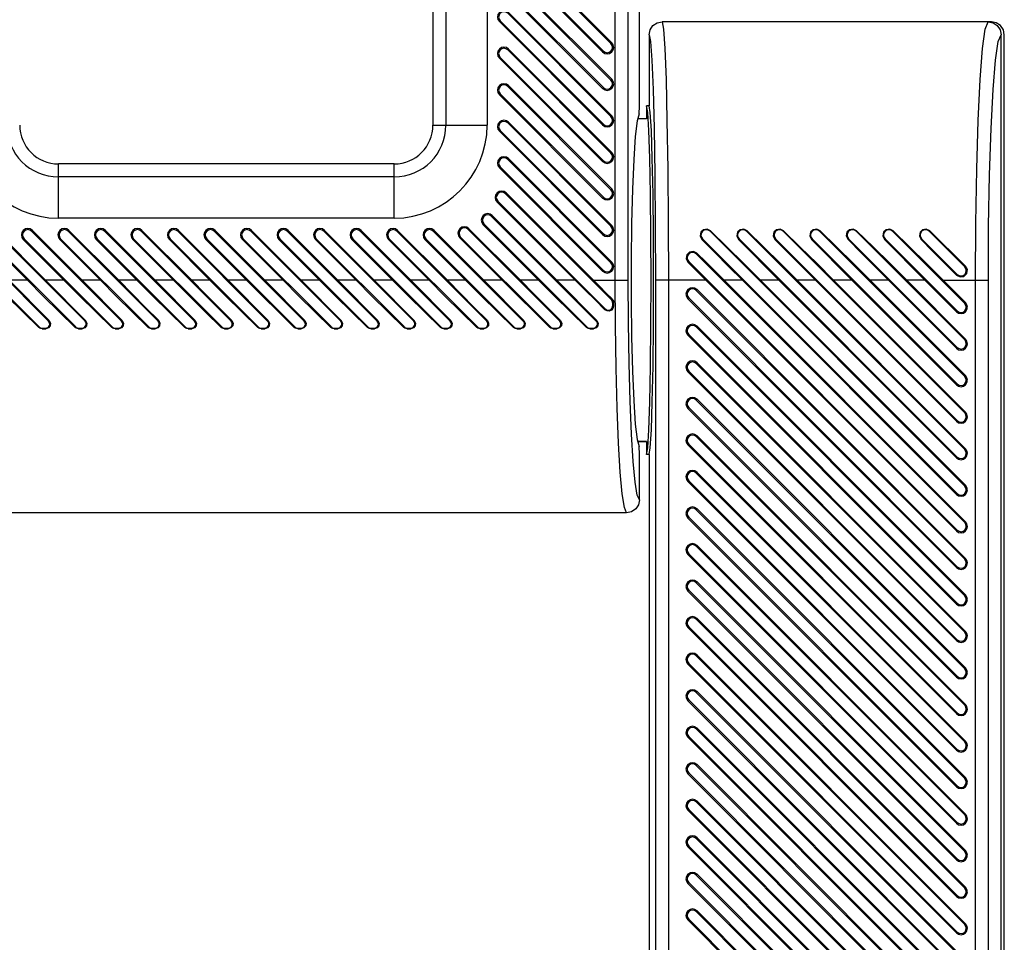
# Model space of a CAD drawing. Header units: millimetres. Extents: x 0 to 559, y 0 to 432.
# Tile 25 of 30: x 276 to 295, y 168 to 185. Entities that reach past the tile are written whole.
import ezdxf

# ---------------------------------------------------------------- set-up
doc = ezdxf.new("R2010")
doc.units = ezdxf.units.MM
doc.header["$LTSCALE"] = 30.734
doc.layers.get('0').update_dxf_attribs({"linetype": 'CONTINUOUS'})

msp = doc.modelspace()

# ---------------------------------------------------------------- linework, layer by layer
at = {"color": 7, "linetype": 'CONTINUOUS'}
for p, q in [((288.2661, 183.8211), (288.2661, 252.7031)), ((287.7969, 180.4536), (287.7969, 248.4536)), ((288.0466, 180.4536), (288.0466, 248.4536)), ((284.2673, 241.6036), (284.2673, 183.4536)), ((284.517, 241.6036), (284.517, 183.4536)), ((285.3161, 241.6036), (285.3161, 183.4536)), ((287.714, 185.0325), (285.714, 187.0325)), ((287.7295, 185.0479), (285.7295, 187.0479)), ((287.5527, 184.8712), (285.5527, 186.8712)), ((285.5681, 186.8866), (287.5681, 184.8866)), ((287.714, 184.3254), (285.714, 186.3254)), ((287.7295, 184.3408), (285.7295, 186.3408)), ((287.5527, 184.164), (285.5527, 186.164)), ((285.5681, 186.1795), (287.5681, 184.1795)), ((287.714, 183.6182), (285.714, 185.6182)), ((287.7295, 183.6337), (285.7295, 185.6337)), ((285.5527, 185.4569), (285.5681, 185.4724)), ((287.5527, 183.4569), (285.5527, 185.4569)), ((285.5681, 185.4724), (287.5681, 183.4724)), ((288.4715, 185.2984), (288.5262, 185.3802)), ((295.0796, 185.453), (288.7026, 185.453)), ((294.9611, 185.3133), (295.0159, 185.453)), ((295.1749, 185.4341), (295.0796, 185.453)), ((295.1925, 185.3802), (295.2472, 185.2984)), ((288.4526, 185.2031), (288.4715, 185.2984)), ((288.4526, 185.2031), (288.4526, 183.8278)), ((295.2113, 185.0728), (295.2661, 185.2032)), ((295.2472, 185.2984), (295.2661, 185.2032)), ((295.2661, 61.4528), (295.2661, 185.2032)), ((295.3296, 185.2031), (295.3109, 185.2979)), ((295.3296, 61.4528), (295.3296, 185.2031)), ((287.7295, 185.0479), (287.714, 185.0325)), ((285.5527, 184.7498), (285.5681, 184.7653)), ((287.5527, 182.7498), (285.5527, 184.7498)), ((285.5681, 184.7653), (287.5681, 182.7653)), ((285.714, 184.9111), (285.7295, 184.9266)), ((287.714, 182.9111), (285.714, 184.9111)), ((287.7295, 182.9266), (285.7295, 184.9266)), ((287.5681, 184.8866), (287.5527, 184.8712)), ((285.714, 184.204), (285.7295, 184.2195)), ((287.714, 182.204), (285.714, 184.204)), ((287.7295, 182.2195), (285.7295, 184.2195)), ((287.5681, 184.1795), (287.5527, 184.164)), ((287.7295, 184.3408), (287.714, 184.3254)), ((276.4139, 180.4536), (272.8027, 184.0648)), ((272.8181, 184.0803), (277.3494, 179.549)), ((285.5527, 184.0427), (285.5681, 184.0582)), ((287.5527, 182.0427), (285.5527, 184.0427)), ((285.5681, 184.0582), (287.5681, 182.0582)), ((288.2587, 183.6714), (288.2661, 183.8211)), ((288.4526, 183.8286), (288.4026, 183.8286)), ((288.4026, 183.8278), (288.4026, 183.5777)), ((288.4251, 183.6968), (288.4026, 183.8278)), ((288.4526, 183.8278), (288.4026, 183.8278)), ((288.4751, 183.6968), (288.4526, 183.8278)), ((287.7295, 183.6337), (287.714, 183.6182)), ((276.8235, 179.6595), (272.964, 183.519)), ((284.2673, 183.4536), (285.3161, 183.4536)), ((285.714, 183.4969), (285.7295, 183.5124)), ((287.714, 181.4969), (285.714, 183.4969)), ((287.7295, 181.5124), (285.7295, 183.5124)), ((287.5681, 183.4724), (287.5527, 183.4569)), ((288.4026, 183.5777), (288.2321, 183.5777)), ((288.4026, 183.5786), (288.2323, 183.5786)), ((272.8181, 183.3732), (276.6423, 179.549)), ((285.5527, 183.3356), (285.5681, 183.3511)), ((287.5527, 181.3356), (285.5527, 183.3356)), ((285.5681, 183.3511), (287.5681, 181.3511)), ((287.7295, 182.9266), (287.714, 182.9111)), ((277.0161, 181.6536), (277.0161, 182.7024)), ((283.5161, 182.7024), (277.0161, 182.7024)), ((283.5161, 181.6536), (283.5161, 182.7024)), ((285.5527, 182.6285), (285.5681, 182.644)), ((285.5681, 182.644), (287.5681, 180.644)), ((285.714, 182.7898), (285.7295, 182.8053)), ((287.714, 180.7898), (285.714, 182.7898)), ((287.7295, 180.8053), (285.7295, 182.8053)), ((287.5681, 182.7653), (287.5527, 182.7498)), ((283.5161, 182.4527), (277.0161, 182.4527)), ((287.5527, 180.6285), (285.5527, 182.6285)), ((285.6694, 182.1273), (285.6848, 182.1428)), ((287.7213, 180.0754), (285.6694, 182.1273)), ((287.374, 180.4536), (285.6848, 182.1428)), ((287.7295, 182.2195), (287.714, 182.204)), ((285.508, 181.966), (285.5235, 181.9815)), ((287.0205, 180.4536), (285.508, 181.966)), ((285.5235, 181.9815), (287.6108, 179.8942)), ((287.5681, 182.0582), (287.5527, 182.0427)), ((285.4007, 181.6889), (285.4162, 181.7044)), ((287.4301, 179.6595), (285.4007, 181.6889)), ((286.6669, 180.4536), (285.4162, 181.7044)), ((283.5161, 181.6536), (277.0161, 181.6536)), ((285.2394, 181.5276), (285.2549, 181.543)), ((286.3134, 180.4536), (285.2394, 181.5276)), ((285.2549, 181.543), (287.2489, 179.549)), ((287.7295, 181.5124), (287.714, 181.4969)), ((277.5306, 179.6595), (275.7635, 181.4266)), ((276.7674, 180.4536), (275.7789, 181.4421)), ((276.4957, 181.4015), (276.5112, 181.417)), ((278.2377, 179.6595), (276.4957, 181.4015)), ((277.4746, 180.4536), (276.5112, 181.417)), ((277.2028, 181.4015), (277.2183, 181.417)), ((278.9449, 179.6595), (277.2028, 181.4015)), ((278.1817, 180.4536), (277.2183, 181.417)), ((277.9099, 181.4015), (277.9254, 181.417)), ((279.652, 179.6595), (277.9099, 181.4015)), ((278.8888, 180.4536), (277.9254, 181.417)), ((278.617, 181.4015), (278.6325, 181.417)), ((280.3591, 179.6595), (278.617, 181.4015)), ((279.5959, 180.4536), (278.6325, 181.417)), ((279.3241, 181.4015), (279.3396, 181.417)), ((281.0662, 179.6595), (279.3241, 181.4015)), ((280.303, 180.4536), (279.3396, 181.417)), ((280.0312, 181.4015), (280.0467, 181.417)), ((281.7733, 179.6595), (280.0312, 181.4015)), ((281.0101, 180.4536), (280.0467, 181.417)), ((280.7383, 181.4015), (280.7538, 181.417)), ((282.4804, 179.6595), (280.7383, 181.4015)), ((281.7172, 180.4536), (280.7538, 181.417)), ((281.4454, 181.4015), (281.4609, 181.417)), ((283.1875, 179.6595), (281.4454, 181.4015)), ((282.4243, 180.4536), (281.4609, 181.417)), ((282.1526, 181.4015), (282.168, 181.417)), ((283.8946, 179.6595), (282.1526, 181.4015)), ((283.1314, 180.4536), (282.168, 181.417)), ((282.8597, 181.4015), (282.8751, 181.417)), ((284.6017, 179.6595), (282.8597, 181.4015)), ((283.8385, 180.4536), (282.8751, 181.417)), ((283.5668, 181.4015), (283.5822, 181.417)), ((285.3088, 179.6595), (283.5668, 181.4015)), ((284.5456, 180.4536), (283.5822, 181.417)), ((284.2739, 181.4015), (284.2893, 181.417)), ((286.0159, 179.6595), (284.2739, 181.4015)), ((285.2527, 180.4536), (284.2893, 181.417)), ((284.9478, 181.4347), (284.9632, 181.4502)), ((286.723, 179.6595), (284.9478, 181.4347)), ((285.9598, 180.4536), (284.9632, 181.4502)), ((287.5681, 181.3511), (287.5527, 181.3356)), ((289.6323, 181.4009), (289.6421, 181.4107)), ((294.564, 176.4693), (289.6323, 181.4009)), ((290.3394, 181.4009), (290.3492, 181.4107)), ((294.564, 177.1764), (290.3394, 181.4009)), ((291.0465, 181.4009), (291.0563, 181.4107)), ((294.564, 177.8835), (291.0465, 181.4009)), ((291.7537, 181.4009), (291.7634, 181.4107)), ((294.564, 178.5906), (291.7537, 181.4009)), ((292.4608, 181.4009), (292.4705, 181.4107)), ((294.564, 179.2977), (292.4608, 181.4009)), ((293.1679, 181.4009), (293.1776, 181.4107)), ((294.564, 180.0048), (293.1679, 181.4009)), ((293.875, 181.4009), (293.8847, 181.4107)), ((294.564, 180.7119), (293.875, 181.4009)), ((276.3344, 181.2402), (276.3499, 181.2557)), ((277.121, 180.4536), (276.3344, 181.2402)), ((276.3499, 181.2557), (278.0565, 179.549)), ((277.0415, 181.2402), (277.057, 181.2557)), ((277.8281, 180.4536), (277.0415, 181.2402)), ((277.057, 181.2557), (278.7637, 179.549)), ((277.7486, 181.2402), (277.7641, 181.2557)), ((278.5352, 180.4536), (277.7486, 181.2402)), ((277.7641, 181.2557), (279.4708, 179.549)), ((278.4557, 181.2402), (278.4712, 181.2557)), ((279.2423, 180.4536), (278.4557, 181.2402)), ((278.4712, 181.2557), (280.1779, 179.549)), ((279.1628, 181.2402), (279.1783, 181.2557)), ((279.9494, 180.4536), (279.1628, 181.2402)), ((279.1783, 181.2557), (280.885, 179.549)), ((279.8699, 181.2402), (279.8854, 181.2557)), ((280.6565, 180.4536), (279.8699, 181.2402)), ((279.8854, 181.2557), (281.5921, 179.549)), ((280.577, 181.2402), (280.5925, 181.2557)), ((281.3636, 180.4536), (280.577, 181.2402)), ((280.5925, 181.2557), (282.2992, 179.549)), ((281.2841, 181.2402), (281.2996, 181.2557)), ((282.0707, 180.4536), (281.2841, 181.2402)), ((281.2996, 181.2557), (283.0063, 179.549)), ((281.9912, 181.2402), (282.0067, 181.2557)), ((282.7779, 180.4536), (281.9912, 181.2402)), ((282.0067, 181.2557), (283.7134, 179.549)), ((282.6983, 181.2402), (282.7138, 181.2557)), ((283.485, 180.4536), (282.6983, 181.2402)), ((282.7138, 181.2557), (284.4205, 179.549)), ((283.4055, 181.2402), (283.4209, 181.2557)), ((284.1921, 180.4536), (283.4055, 181.2402)), ((283.4209, 181.2557), (285.1276, 179.549)), ((284.1126, 181.2402), (284.128, 181.2557)), ((284.8992, 180.4536), (284.1126, 181.2402)), ((284.128, 181.2557), (285.8347, 179.549)), ((284.7865, 181.2734), (284.8019, 181.2889)), ((285.6063, 180.4536), (284.7865, 181.2734)), ((284.8019, 181.2889), (286.5418, 179.549)), ((289.4749, 181.2435), (289.4865, 181.2551)), ((289.4865, 181.2551), (294.4181, 176.3235)), ((290.182, 181.2435), (290.1936, 181.2551)), ((290.1936, 181.2551), (294.4181, 177.0306)), ((290.8891, 181.2435), (290.9007, 181.2551)), ((290.9007, 181.2551), (294.4181, 177.7377)), ((291.5962, 181.2435), (291.6078, 181.2551)), ((291.6078, 181.2551), (294.4181, 178.4448)), ((292.3033, 181.2435), (292.3149, 181.2551)), ((292.3149, 181.2551), (294.4181, 179.1519)), ((293.0104, 181.2435), (293.022, 181.2551)), ((293.022, 181.2551), (294.4181, 179.859)), ((293.7175, 181.2435), (293.7291, 181.2551)), ((293.7291, 181.2551), (294.4181, 180.5661)), ((289.364, 180.9622), (289.3778, 180.976)), ((294.564, 175.7622), (289.364, 180.9622)), ((287.7295, 180.8053), (287.714, 180.7898)), ((289.2034, 180.8016), (289.2181, 180.8163)), ((289.2181, 180.8163), (294.4181, 175.6163)), ((287.5681, 180.644), (287.5527, 180.6285)), ((294.4181, 180.5661), (294.4027, 180.5507)), ((294.579, 180.7269), (294.564, 180.7119)), ((276.4139, 180.4536), (276.0603, 180.4536)), ((277.121, 180.4536), (276.7674, 180.4536)), ((277.8281, 180.4536), (277.4746, 180.4536)), ((278.5352, 180.4536), (278.1817, 180.4536)), ((279.2423, 180.4536), (278.8888, 180.4536)), ((279.9494, 180.4536), (279.5959, 180.4536)), ((280.6565, 180.4536), (280.303, 180.4536)), ((281.3636, 180.4536), (281.0101, 180.4536)), ((282.0707, 180.4536), (281.7172, 180.4536)), ((282.7779, 180.4536), (282.4243, 180.4536)), ((283.485, 180.4536), (283.1314, 180.4536)), ((284.1921, 180.4536), (283.8385, 180.4536)), ((284.8992, 180.4536), (284.5456, 180.4536)), ((285.6063, 180.4536), (285.2527, 180.4536)), ((286.3134, 180.4536), (285.9598, 180.4536)), ((287.0205, 180.4536), (286.6669, 180.4536)), ((287.374, 180.4536), (288.0466, 180.4536)), ((288.5752, 180.4536), (288.5752, 117.697)), ((289.55, 180.4536), (288.5752, 180.4536)), ((288.8251, 180.4536), (288.8251, 117.4536)), ((294.4027, 175.6009), (289.55, 180.4536)), ((290.2571, 180.4536), (289.9035, 180.4536)), ((294.5795, 175.7777), (289.9035, 180.4536)), ((294.4027, 176.308), (290.2571, 180.4536)), ((290.9642, 180.4536), (290.6106, 180.4536)), ((294.5795, 176.4848), (290.6106, 180.4536)), ((294.4027, 177.0151), (290.9642, 180.4536)), ((291.6713, 180.4536), (291.3177, 180.4536)), ((294.5795, 177.1919), (291.3177, 180.4536)), ((294.4027, 177.7222), (291.6713, 180.4536)), ((292.3784, 180.4536), (292.0248, 180.4536)), ((294.5795, 177.899), (292.0248, 180.4536)), ((294.4027, 178.4293), (292.3784, 180.4536)), ((293.0855, 180.4536), (292.7319, 180.4536)), ((294.5795, 178.6061), (292.7319, 180.4536)), ((294.4027, 179.1364), (293.0855, 180.4536)), ((293.7926, 180.4536), (293.4391, 180.4536)), ((294.5795, 179.3132), (293.4391, 180.4536)), ((294.4027, 179.8435), (293.7926, 180.4536)), ((294.1462, 180.4536), (295.0204, 180.4536)), ((294.5795, 180.0203), (294.1462, 180.4536)), ((294.7707, 57.9536), (294.7707, 180.4536)), ((295.0204, 57.9536), (295.0204, 180.4536)), ((289.364, 180.2551), (289.3795, 180.2705)), ((294.564, 175.0551), (289.364, 180.2551)), ((294.5795, 175.0705), (289.3795, 180.2705)), ((287.7359, 180.0899), (287.7213, 180.0754)), ((287.7442, 180.0201), (287.7442, 179.9494)), ((287.7642, 180.0201), (287.7442, 180.0201)), ((287.7642, 180.0201), (287.7636, 179.9494)), ((289.2027, 180.0938), (289.2181, 180.1092)), ((294.4027, 174.8938), (289.2027, 180.0938)), ((289.2181, 180.1092), (294.4181, 174.9092)), ((294.5795, 180.0203), (294.564, 180.0048)), ((287.6108, 179.8942), (287.5976, 179.881)), ((287.7442, 179.9494), (287.7636, 179.9494)), ((294.4181, 179.859), (294.4027, 179.8435)), ((276.8348, 179.6707), (276.8235, 179.6595)), ((277.5419, 179.6707), (277.5306, 179.6595)), ((278.249, 179.6707), (278.2377, 179.6595)), ((278.9561, 179.6707), (278.9449, 179.6595)), ((279.6632, 179.6707), (279.652, 179.6595)), ((280.3703, 179.6707), (280.3591, 179.6595)), ((281.0774, 179.6707), (281.0662, 179.6595)), ((281.7845, 179.6707), (281.7733, 179.6595)), ((282.4916, 179.6707), (282.4804, 179.6595)), ((283.1987, 179.6707), (283.1875, 179.6595)), ((283.9058, 179.6707), (283.8946, 179.6595)), ((284.6129, 179.6707), (284.6017, 179.6595)), ((285.32, 179.6707), (285.3088, 179.6595)), ((286.0271, 179.6707), (286.0159, 179.6595)), ((286.7343, 179.6707), (286.723, 179.6595)), ((287.4414, 179.6707), (287.4301, 179.6595)), ((276.6423, 179.549), (276.6327, 179.5393)), ((276.6976, 179.5261), (276.6976, 179.5129)), ((276.6976, 179.5261), (276.7683, 179.5261)), ((276.6976, 179.5129), (276.7683, 179.5129)), ((276.7683, 179.5129), (276.7683, 179.5261)), ((277.3494, 179.549), (277.3398, 179.5393)), ((277.4047, 179.5261), (277.4047, 179.5129)), ((277.4047, 179.5261), (277.4754, 179.5261)), ((277.4047, 179.5129), (277.4754, 179.5129)), ((277.4754, 179.5129), (277.4754, 179.5261)), ((278.0565, 179.549), (278.0469, 179.5393)), ((278.1118, 179.5261), (278.1118, 179.5129)), ((278.1118, 179.5261), (278.1825, 179.5261)), ((278.1118, 179.5129), (278.1825, 179.5129)), ((278.1825, 179.5129), (278.1825, 179.5261)), ((278.7637, 179.549), (278.754, 179.5393)), ((278.8189, 179.5261), (278.8189, 179.5129)), ((278.8189, 179.5261), (278.8896, 179.5261)), ((278.8189, 179.5129), (278.8896, 179.5129)), ((278.8896, 179.5129), (278.8896, 179.5261)), ((279.4708, 179.549), (279.4611, 179.5393)), ((279.526, 179.5261), (279.526, 179.5129)), ((279.526, 179.5261), (279.5967, 179.5261)), ((279.526, 179.5129), (279.5967, 179.5129)), ((279.5967, 179.5129), (279.5967, 179.5261)), ((280.1779, 179.549), (280.1682, 179.5393)), ((280.2331, 179.5261), (280.2331, 179.5129)), ((280.2331, 179.5261), (280.3038, 179.5261)), ((280.2331, 179.5129), (280.3038, 179.5129)), ((280.3038, 179.5129), (280.3038, 179.5261)), ((280.885, 179.549), (280.8753, 179.5393)), ((280.9402, 179.5261), (280.9402, 179.5129)), ((280.9402, 179.5261), (281.0109, 179.5261)), ((280.9402, 179.5129), (281.0109, 179.5129)), ((281.0109, 179.5129), (281.0109, 179.5261)), ((281.5921, 179.549), (281.5824, 179.5393)), ((281.6473, 179.5261), (281.6473, 179.5129)), ((281.6473, 179.5261), (281.718, 179.5261)), ((281.6473, 179.5129), (281.718, 179.5129)), ((281.718, 179.5129), (281.718, 179.5261)), ((282.2992, 179.549), (282.2895, 179.5393)), ((282.3544, 179.5261), (282.3544, 179.5129)), ((282.3544, 179.5261), (282.4251, 179.5261)), ((282.3544, 179.5129), (282.4251, 179.5129)), ((282.4251, 179.5129), (282.4251, 179.5261)), ((283.0063, 179.549), (282.9966, 179.5393)), ((283.0615, 179.5261), (283.0615, 179.5129)), ((283.0615, 179.5261), (283.1323, 179.5261)), ((283.0615, 179.5129), (283.1323, 179.5129)), ((283.1323, 179.5129), (283.1323, 179.5261)), ((283.7134, 179.549), (283.7037, 179.5393)), ((283.7686, 179.5261), (283.7686, 179.5129)), ((283.7686, 179.5261), (283.8394, 179.5261)), ((283.7686, 179.5129), (283.8394, 179.5129)), ((283.8394, 179.5129), (283.8394, 179.5261)), ((284.4205, 179.549), (284.4109, 179.5393)), ((284.4758, 179.5261), (284.4758, 179.5129)), ((284.4758, 179.5261), (284.5465, 179.5261)), ((284.4758, 179.5129), (284.5465, 179.5129)), ((284.5465, 179.5129), (284.5465, 179.5261)), ((285.1276, 179.549), (285.118, 179.5393)), ((285.1829, 179.5261), (285.1829, 179.5129)), ((285.1829, 179.5261), (285.2536, 179.5261)), ((285.1829, 179.5129), (285.2536, 179.5129)), ((285.2536, 179.5129), (285.2536, 179.5261)), ((285.8347, 179.549), (285.8251, 179.5393)), ((285.89, 179.5261), (285.89, 179.5129)), ((285.89, 179.5261), (285.9607, 179.5261)), ((285.89, 179.5129), (285.9607, 179.5129)), ((285.9607, 179.5129), (285.9607, 179.5261)), ((286.5418, 179.549), (286.5322, 179.5393)), ((286.5971, 179.5261), (286.5971, 179.5129)), ((286.5971, 179.5261), (286.6678, 179.5261)), ((286.5971, 179.5129), (286.6678, 179.5129)), ((286.6678, 179.5129), (286.6678, 179.5261)), ((287.2489, 179.549), (287.2393, 179.5393)), ((287.3042, 179.5261), (287.3042, 179.5129)), ((287.3042, 179.5261), (287.3749, 179.5261)), ((287.3042, 179.5129), (287.3749, 179.5129)), ((287.3749, 179.5129), (287.3749, 179.5261)), ((289.2027, 179.3867), (289.2181, 179.4021)), ((289.2181, 179.4021), (294.4181, 174.2021)), ((289.364, 179.548), (289.3795, 179.5634)), ((294.564, 174.348), (289.364, 179.548)), ((294.5795, 174.3634), (289.3795, 179.5634)), ((294.4027, 174.1867), (289.2027, 179.3867)), ((294.5795, 179.3132), (294.564, 179.2977)), ((294.4181, 179.1519), (294.4027, 179.1364)), ((289.364, 178.8409), (289.3795, 178.8563)), ((294.564, 173.6409), (289.364, 178.8409)), ((294.5795, 173.6563), (289.3795, 178.8563)), ((289.2027, 178.6796), (289.2181, 178.695)), ((294.4027, 173.4796), (289.2027, 178.6796)), ((289.2181, 178.695), (294.4181, 173.495)), ((294.5795, 178.6061), (294.564, 178.5906)), ((294.4181, 178.4448), (294.4027, 178.4293)), ((289.364, 178.1338), (289.3795, 178.1492)), ((294.564, 172.9338), (289.364, 178.1338)), ((294.5795, 172.9492), (289.3795, 178.1492)), ((289.2027, 177.9725), (289.2181, 177.9879)), ((294.4027, 172.7725), (289.2027, 177.9725)), ((289.2181, 177.9879), (294.4181, 172.7879)), ((294.5795, 177.899), (294.564, 177.8835)), ((294.4181, 177.7377), (294.4027, 177.7222)), ((288.4026, 177.3295), (288.2321, 177.3295)), ((288.4026, 177.3286), (288.2323, 177.3286)), ((288.4026, 177.3295), (288.4026, 177.0794)), ((289.364, 177.4267), (289.3795, 177.4421)), ((294.564, 172.2267), (289.364, 177.4267)), ((294.5795, 172.2421), (289.3795, 177.4421)), ((288.2661, 177.0861), (288.2587, 177.2358)), ((288.4026, 177.0794), (288.4251, 177.2104)), ((288.4526, 177.0794), (288.4751, 177.2104)), ((289.2027, 177.2653), (289.2181, 177.2808)), ((294.4027, 172.0653), (289.2027, 177.2653)), ((289.2181, 177.2808), (294.4181, 172.0808)), ((294.5795, 177.1919), (294.564, 177.1764)), ((288.2661, 176.204), (288.2661, 177.0861)), ((288.4526, 177.0794), (288.4026, 177.0794)), ((288.4526, 177.0786), (288.4026, 177.0786)), ((288.4526, 177.0794), (288.4526, 115.7339)), ((294.4181, 177.0306), (294.4027, 177.0151)), ((289.364, 176.7195), (289.3795, 176.735)), ((294.5795, 171.535), (289.3795, 176.735)), ((289.2027, 176.5582), (289.2181, 176.5737)), ((294.4027, 171.3582), (289.2027, 176.5582)), ((289.2181, 176.5737), (294.4181, 171.3737)), ((294.564, 171.5195), (289.364, 176.7195)), ((294.5795, 176.4848), (294.564, 176.4693)), ((294.4181, 176.3235), (294.4027, 176.308)), ((289.364, 176.0124), (289.3795, 176.0279)), ((294.564, 170.8124), (289.364, 176.0124)), ((294.5795, 170.8279), (289.3795, 176.0279)), ((288.0159, 175.9542), (272.5162, 175.9542)), ((289.2027, 175.8511), (289.2181, 175.8666)), ((294.4027, 170.6511), (289.2027, 175.8511)), ((289.2181, 175.8666), (294.4181, 170.6666)), ((294.5795, 175.7777), (294.564, 175.7622)), ((294.4181, 175.6163), (294.4027, 175.6009)), ((289.364, 175.3053), (289.3795, 175.3208)), ((294.564, 170.1053), (289.364, 175.3053)), ((294.5795, 170.1208), (289.3795, 175.3208)), ((289.2027, 175.144), (289.2181, 175.1595)), ((294.4027, 169.944), (289.2027, 175.144)), ((289.2181, 175.1595), (294.4181, 169.9595)), ((294.5795, 175.0705), (294.564, 175.0551)), ((294.4181, 174.9092), (294.4027, 174.8938)), ((289.2027, 174.4369), (289.2181, 174.4524)), ((289.2181, 174.4524), (294.4181, 169.2524)), ((289.364, 174.5982), (289.3795, 174.6137)), ((294.564, 169.3982), (289.364, 174.5982)), ((294.5795, 169.4137), (289.3795, 174.6137)), ((294.4027, 169.2369), (289.2027, 174.4369)), ((294.5795, 174.3634), (294.564, 174.348)), ((294.4181, 174.2021), (294.4027, 174.1867)), ((289.364, 173.8911), (289.3795, 173.9066)), ((294.564, 168.6911), (289.364, 173.8911)), ((294.5795, 168.7066), (289.3795, 173.9066)), ((289.2027, 173.7298), (289.2181, 173.7453)), ((294.4027, 168.5298), (289.2027, 173.7298)), ((289.2181, 173.7453), (294.4181, 168.5453)), ((294.4181, 173.495), (294.4027, 173.4796)), ((294.5795, 173.6563), (294.564, 173.6409)), ((289.364, 173.184), (289.3795, 173.1995)), ((294.564, 167.984), (289.364, 173.184)), ((294.5795, 167.9995), (289.3795, 173.1995)), ((289.2027, 173.0227), (289.2181, 173.0382)), ((294.4027, 167.8227), (289.2027, 173.0227)), ((289.2181, 173.0382), (294.4181, 167.8382)), ((294.5795, 172.9492), (294.564, 172.9338)), ((294.4181, 172.7879), (294.4027, 172.7725)), ((289.364, 172.4769), (289.3795, 172.4924)), ((294.564, 167.2769), (289.364, 172.4769)), ((294.5795, 167.2924), (289.3795, 172.4924)), ((289.2027, 172.3156), (289.2181, 172.3311)), ((294.4027, 167.1156), (289.2027, 172.3156)), ((289.2181, 172.3311), (294.4181, 167.1311)), ((294.5795, 172.2421), (294.564, 172.2267)), ((294.4181, 172.0808), (294.4027, 172.0653)), ((289.364, 171.7698), (289.3795, 171.7853)), ((294.5795, 166.5853), (289.3795, 171.7853)), ((289.2027, 171.6085), (289.2181, 171.624)), ((294.4027, 166.4085), (289.2027, 171.6085)), ((289.2181, 171.624), (294.4181, 166.424)), ((294.564, 166.5698), (289.364, 171.7698)), ((294.5795, 171.535), (294.564, 171.5195)), ((294.4181, 171.3737), (294.4027, 171.3582)), ((289.364, 171.0627), (289.3795, 171.0782)), ((294.564, 165.8627), (289.364, 171.0627)), ((294.5795, 165.8782), (289.3795, 171.0782)), ((289.2027, 170.9014), (289.2181, 170.9168)), ((294.4027, 165.7014), (289.2027, 170.9014)), ((289.2181, 170.9168), (294.4181, 165.7168)), ((294.5795, 170.8279), (294.564, 170.8124)), ((294.4181, 170.6666), (294.4027, 170.6511)), ((289.364, 170.3556), (289.3795, 170.3711)), ((294.564, 165.1556), (289.364, 170.3556)), ((294.5795, 165.1711), (289.3795, 170.3711)), ((289.2027, 170.1943), (289.2181, 170.2097)), ((294.4027, 164.9943), (289.2027, 170.1943)), ((289.2181, 170.2097), (294.4181, 165.0097)), ((294.5795, 170.1208), (294.564, 170.1053)), ((294.4181, 169.9595), (294.4027, 169.944)), ((289.2027, 169.4872), (289.2181, 169.5026)), ((294.4027, 164.2872), (289.2027, 169.4872)), ((289.2181, 169.5026), (294.4181, 164.3026)), ((289.364, 169.6485), (289.3795, 169.6639)), ((294.564, 164.4485), (289.364, 169.6485)), ((294.5795, 164.4639), (289.3795, 169.6639)), ((294.5795, 169.4137), (294.564, 169.3982)), ((294.4181, 169.2524), (294.4027, 169.2369)), ((289.364, 168.9414), (289.3795, 168.9568)), ((294.564, 163.7414), (289.364, 168.9414)), ((294.5795, 163.7568), (289.3795, 168.9568)), ((289.2027, 168.7801), (289.2181, 168.7955)), ((294.4027, 163.5801), (289.2027, 168.7801)), ((289.2181, 168.7955), (294.4181, 163.5955)), ((294.4181, 168.5453), (294.4027, 168.5298)), ((294.5795, 168.7066), (294.564, 168.6911)), ((289.364, 168.2343), (289.3795, 168.2497)), ((294.564, 163.0343), (289.364, 168.2343)), ((294.5795, 163.0497), (289.3795, 168.2497)), ((289.2027, 168.073), (289.2181, 168.0884)), ((294.4027, 162.873), (289.2027, 168.073)), ((289.2181, 168.0884), (294.4181, 162.8884)), ((294.5795, 167.9995), (294.564, 167.984)), ((294.4181, 167.8382), (294.4027, 167.8227))]:
    msp.add_line(p, q, dxfattribs=at)
for points in [[(288.5262, 185.3802), (288.6077, 185.4343), (288.7026, 185.453)], [(288.7026, 185.453), (288.7299, 185.3136), (288.7558, 184.935), (288.7791, 184.3357), (288.7984, 183.5457), (288.813, 182.6034), (288.822, 181.5556), (288.8251, 180.4536)], [(294.7707, 180.4536), (294.7768, 181.5543), (294.7949, 182.6019), (294.824, 183.5443), (294.8627, 184.3346), (294.9092, 184.9343), (294.9611, 185.3133)], [(295.0159, 185.453), (295.1109, 185.4343), (295.1925, 185.3802)], [(295.3109, 185.2979), (295.2567, 185.3794), (295.1749, 185.4341)], [(288.4526, 185.2031), (288.4799, 185.0717), (288.5059, 184.7123), (288.5291, 184.1427)], [(295.0204, 180.4536), (295.0265, 181.4978), (295.0445, 182.4952), (295.0737, 183.3922), (295.1126, 184.144), (295.1592, 184.7137), (295.2113, 185.0728)], [(288.5291, 184.1427), (288.5485, 183.3914), (288.5631, 182.4949), (288.5721, 181.4981), (288.5752, 180.4536)], [(288.2587, 183.6714), (288.2204, 183.5368), (288.1847, 183.2374), (288.1535, 182.7894), (288.1285, 182.2169), (288.1111, 181.5505), (288.1021, 180.8258), (288.1021, 180.0813), (288.1111, 179.3566), (288.1285, 178.6903), (288.1535, 178.1178), (288.1847, 177.6698), (288.2204, 177.3703), (288.2587, 177.2358)], [(288.4251, 177.2104), (288.4459, 177.5562), (288.4638, 178.094), (288.4775, 178.788), (288.4861, 179.5923), (288.489, 180.4536), (288.4861, 181.3149), (288.4775, 182.1192), (288.4638, 182.8132), (288.4459, 183.351), (288.4251, 183.6968)], [(288.4751, 177.2104), (288.4959, 177.5562), (288.5138, 178.094), (288.5275, 178.788), (288.5361, 179.5923), (288.539, 180.4536), (288.5361, 181.3149), (288.5275, 182.1192), (288.5138, 182.8132), (288.4959, 183.351), (288.4751, 183.6968)], [(289.6421, 181.4107), (289.576, 181.4432), (289.5053, 181.4312), (289.4548, 181.3813), (289.4423, 181.3096), (289.4749, 181.2435)], [(290.6106, 180.4536), (290.2891, 180.7739), (289.9655, 181.0936), (289.6421, 181.4107)], [(290.3492, 181.4107), (290.2831, 181.4432), (290.2124, 181.4312), (290.1619, 181.3813), (290.1494, 181.3096), (290.182, 181.2435)], [(291.3177, 180.4536), (290.9962, 180.7739), (290.6726, 181.0936), (290.3492, 181.4107)], [(291.0563, 181.4107), (290.9902, 181.4432), (290.9195, 181.4312), (290.869, 181.3813), (290.8565, 181.3096), (290.8891, 181.2435)], [(292.0248, 180.4536), (291.7033, 180.7739), (291.3797, 181.0936), (291.0563, 181.4107)], [(291.7634, 181.4107), (291.6973, 181.4432), (291.6266, 181.4312), (291.5761, 181.3813), (291.5636, 181.3096), (291.5962, 181.2435)], [(292.7319, 180.4536), (292.4104, 180.7739), (292.0868, 181.0936), (291.7634, 181.4107)], [(292.4705, 181.4107), (292.4044, 181.4432), (292.3337, 181.4312), (292.2832, 181.3813), (292.2707, 181.3096), (292.3033, 181.2435)], [(293.4391, 180.4536), (293.1175, 180.7739), (292.7939, 181.0936), (292.4705, 181.4107)], [(293.1776, 181.4107), (293.1115, 181.4432), (293.0408, 181.4312), (292.9903, 181.3813), (292.9778, 181.3096), (293.0104, 181.2435)], [(294.1462, 180.4536), (293.8246, 180.7739), (293.501, 181.0936), (293.1776, 181.4107)], [(293.8847, 181.4107), (293.8186, 181.4432), (293.7479, 181.4312), (293.6974, 181.3813), (293.685, 181.3096), (293.7175, 181.2435)], [(294.579, 180.7269), (294.3477, 180.956), (294.116, 181.1842), (293.8847, 181.4107)], [(290.2571, 180.4536), (289.992, 180.7196), (289.7309, 180.9833), (289.4749, 181.2435)], [(290.9642, 180.4536), (290.6991, 180.7196), (290.438, 180.9833), (290.182, 181.2435)], [(291.6713, 180.4536), (291.4062, 180.7196), (291.1451, 180.9833), (290.8891, 181.2435)], [(292.3784, 180.4536), (292.1133, 180.7196), (291.8522, 180.9833), (291.5962, 181.2435)], [(293.0855, 180.4536), (292.8204, 180.7196), (292.5593, 180.9833), (292.3033, 181.2435)], [(293.7926, 180.4536), (293.5275, 180.7196), (293.2664, 180.9833), (293.0104, 181.2435)], [(294.4027, 180.5507), (294.1708, 180.7839), (293.9421, 181.0151), (293.7175, 181.2435)], [(289.3778, 180.976), (289.3087, 181.0103), (289.2342, 180.9977), (289.1817, 180.9452), (289.169, 180.8706), (289.2034, 180.8016)], [(289.9035, 180.4536), (289.729, 180.6277), (289.5537, 180.8019), (289.3778, 180.976)], [(289.55, 180.4536), (289.4338, 180.5699), (289.3182, 180.686), (289.2034, 180.8016)], [(294.4027, 180.5507), (294.4728, 180.5154), (294.5486, 180.5281), (294.6019, 180.5816), (294.6144, 180.6572), (294.579, 180.7269)], [(276.6327, 179.5393), (276.3237, 179.8418), (276.0143, 180.1474), (275.7068, 180.4536)], [(276.8348, 179.6707), (276.582, 179.9281), (276.3235, 180.1895), (276.0603, 180.4536)], [(277.3398, 179.5393), (277.0308, 179.8418), (276.7214, 180.1474), (276.4139, 180.4536)], [(277.5419, 179.6707), (277.2891, 179.9281), (277.0306, 180.1895), (276.7674, 180.4536)], [(278.0469, 179.5393), (277.7379, 179.8418), (277.4285, 180.1474), (277.121, 180.4536)], [(278.249, 179.6707), (277.9962, 179.9281), (277.7377, 180.1895), (277.4746, 180.4536)], [(278.754, 179.5393), (278.445, 179.8418), (278.1356, 180.1474), (277.8281, 180.4536)], [(278.9561, 179.6707), (278.7034, 179.9281), (278.4448, 180.1895), (278.1817, 180.4536)], [(279.4611, 179.5393), (279.1521, 179.8418), (278.8427, 180.1474), (278.5352, 180.4536)], [(279.6632, 179.6707), (279.4105, 179.9281), (279.1519, 180.1895), (278.8888, 180.4536)], [(280.1682, 179.5393), (279.8593, 179.8418), (279.5498, 180.1474), (279.2423, 180.4536)], [(280.3703, 179.6707), (280.1176, 179.9281), (279.859, 180.1895), (279.5959, 180.4536)], [(280.8753, 179.5393), (280.5664, 179.8418), (280.2569, 180.1474), (279.9494, 180.4536)], [(281.0774, 179.6707), (280.8247, 179.9281), (280.5661, 180.1895), (280.303, 180.4536)], [(281.5824, 179.5393), (281.2735, 179.8418), (280.9641, 180.1474), (280.6565, 180.4536)], [(281.7845, 179.6707), (281.5318, 179.9281), (281.2732, 180.1895), (281.0101, 180.4536)], [(282.2895, 179.5393), (281.9806, 179.8418), (281.6712, 180.1474), (281.3636, 180.4536)], [(282.4916, 179.6707), (282.2389, 179.9281), (281.9803, 180.1895), (281.7172, 180.4536)], [(282.9966, 179.5393), (282.6877, 179.8418), (282.3783, 180.1474), (282.0707, 180.4536)], [(283.1987, 179.6707), (282.946, 179.9281), (282.6874, 180.1895), (282.4243, 180.4536)], [(283.7037, 179.5393), (283.3948, 179.8418), (283.0854, 180.1474), (282.7779, 180.4536)], [(283.9058, 179.6707), (283.6531, 179.9281), (283.3945, 180.1895), (283.1314, 180.4536)], [(284.4109, 179.5393), (284.1019, 179.8418), (283.7925, 180.1474), (283.485, 180.4536)], [(284.6129, 179.6707), (284.3602, 179.9281), (284.1016, 180.1895), (283.8385, 180.4536)], [(285.118, 179.5393), (284.809, 179.8418), (284.4996, 180.1474), (284.1921, 180.4536)], [(285.32, 179.6707), (285.0673, 179.9281), (284.8087, 180.1895), (284.5456, 180.4536)], [(285.8251, 179.5393), (285.5161, 179.8418), (285.2067, 180.1474), (284.8992, 180.4536)], [(286.0271, 179.6707), (285.7744, 179.9281), (285.5158, 180.1895), (285.2527, 180.4536)], [(286.5322, 179.5393), (286.2232, 179.8418), (285.9138, 180.1474), (285.6063, 180.4536)], [(286.7343, 179.6707), (286.4815, 179.9281), (286.223, 180.1895), (285.9598, 180.4536)], [(287.2393, 179.5393), (286.9303, 179.8418), (286.6209, 180.1474), (286.3134, 180.4536)], [(287.4414, 179.6707), (287.1886, 179.9281), (286.9301, 180.1895), (286.6669, 180.4536)], [(287.5976, 179.881), (287.4045, 180.0715), (287.212, 180.2626), (287.0205, 180.4536)], [(287.7359, 180.0899), (287.6162, 180.2107), (287.4955, 180.3319), (287.374, 180.4536)], [(288.0159, 175.9542), (287.973, 176.0535), (287.9318, 176.3184), (287.8939, 176.7392), (287.8608, 177.2994), (287.8336, 177.9782), (287.8135, 178.75), (287.8011, 179.5855), (287.7969, 180.4536)], [(288.2661, 176.204), (288.2231, 176.296), (288.1818, 176.5452), (288.1438, 176.9422), (288.1106, 177.4715), (288.0834, 178.1133), (288.0632, 178.8434), (288.0508, 179.6339), (288.0466, 180.4536)], [(287.7359, 180.0899), (287.7514, 180.0695), (287.7611, 180.0457), (287.7642, 180.0201)], [(287.7636, 179.9494), (287.7524, 179.9051), (287.7228, 179.8711), (287.6815, 179.8542), (287.6367, 179.8575), (287.5976, 179.881)], [(276.8348, 179.6707), (276.8597, 179.6226), (276.8538, 179.5694), (276.8197, 179.5284), (276.7683, 179.5129)], [(277.5419, 179.6707), (277.5668, 179.6226), (277.5609, 179.5694), (277.5268, 179.5284), (277.4754, 179.5129)], [(278.249, 179.6707), (278.2739, 179.6226), (278.268, 179.5694), (278.2339, 179.5284), (278.1825, 179.5129)], [(278.9561, 179.6707), (278.981, 179.6226), (278.9751, 179.5694), (278.9411, 179.5284), (278.8896, 179.5129)], [(279.6632, 179.6707), (279.6881, 179.6226), (279.6822, 179.5694), (279.6482, 179.5284), (279.5967, 179.5129)], [(280.3703, 179.6707), (280.3952, 179.6226), (280.3893, 179.5694), (280.3553, 179.5284), (280.3038, 179.5129)], [(281.0774, 179.6707), (281.1023, 179.6226), (281.0964, 179.5694), (281.0624, 179.5284), (281.0109, 179.5129)], [(281.7845, 179.6707), (281.8094, 179.6226), (281.8035, 179.5694), (281.7695, 179.5284), (281.718, 179.5129)], [(282.4916, 179.6707), (282.5165, 179.6226), (282.5106, 179.5694), (282.4766, 179.5284), (282.4251, 179.5129)], [(283.1987, 179.6707), (283.2237, 179.6226), (283.2177, 179.5694), (283.1837, 179.5284), (283.1323, 179.5129)], [(283.9058, 179.6707), (283.9308, 179.6226), (283.9249, 179.5694), (283.8908, 179.5284), (283.8394, 179.5129)], [(284.6129, 179.6707), (284.6379, 179.6226), (284.632, 179.5694), (284.5979, 179.5284), (284.5465, 179.5129)], [(285.32, 179.6707), (285.345, 179.6226), (285.3391, 179.5694), (285.305, 179.5284), (285.2536, 179.5129)], [(286.0271, 179.6707), (286.0521, 179.6226), (286.0462, 179.5694), (286.0121, 179.5284), (285.9607, 179.5129)], [(286.7343, 179.6707), (286.7592, 179.6226), (286.7533, 179.5694), (286.7192, 179.5284), (286.6678, 179.5129)], [(287.4414, 179.6707), (287.4663, 179.6226), (287.4604, 179.5694), (287.4263, 179.5284), (287.3749, 179.5129)], [(276.6976, 179.5129), (276.674, 179.516), (276.6519, 179.5249), (276.6327, 179.5393)], [(277.4047, 179.5129), (277.3811, 179.516), (277.359, 179.5249), (277.3398, 179.5393)], [(278.1118, 179.5129), (278.0882, 179.516), (278.0661, 179.5249), (278.0469, 179.5393)], [(278.8189, 179.5129), (278.7953, 179.516), (278.7732, 179.5249), (278.754, 179.5393)], [(279.526, 179.5129), (279.5024, 179.516), (279.4803, 179.5249), (279.4611, 179.5393)], [(280.2331, 179.5129), (280.2095, 179.516), (280.1874, 179.5249), (280.1682, 179.5393)], [(280.9402, 179.5129), (280.9166, 179.516), (280.8945, 179.5249), (280.8753, 179.5393)], [(281.6473, 179.5129), (281.6237, 179.516), (281.6016, 179.5249), (281.5824, 179.5393)], [(282.3544, 179.5129), (282.3309, 179.516), (282.3087, 179.5249), (282.2895, 179.5393)], [(283.0615, 179.5129), (283.038, 179.516), (283.0158, 179.5249), (282.9966, 179.5393)], [(283.7686, 179.5129), (283.7451, 179.516), (283.723, 179.5249), (283.7037, 179.5393)], [(284.4758, 179.5129), (284.4522, 179.516), (284.4301, 179.5249), (284.4109, 179.5393)], [(285.1829, 179.5129), (285.1593, 179.516), (285.1372, 179.5249), (285.118, 179.5393)], [(285.89, 179.5129), (285.8664, 179.516), (285.8443, 179.5249), (285.8251, 179.5393)], [(286.5971, 179.5129), (286.5735, 179.516), (286.5514, 179.5249), (286.5322, 179.5393)], [(287.3042, 179.5129), (287.2806, 179.516), (287.2585, 179.5249), (287.2393, 179.5393)], [(288.2661, 176.204), (288.2471, 176.1085), (288.1925, 176.0271), (288.1112, 175.973), (288.0159, 175.9542)]]:
    msp.add_lwpolyline(points, dxfattribs=at)
for centre, radius, start, end in [((285.6411, 185.5453), 0.125, 45, 225), ((285.6411, 185.5453), 0.1031, 45, 225), ((285.6411, 184.8382), 0.125, 45, 225), ((285.6411, 184.8382), 0.1031, 45, 225), ((287.6411, 184.9595), 0.125, 225, 45), ((287.6411, 184.9595), 0.1031, 225, 45), ((285.6411, 184.1311), 0.125, 45, 225), ((285.6411, 184.1311), 0.1031, 45, 225), ((287.6411, 184.2524), 0.125, 225, 45), ((287.6411, 184.2524), 0.1031, 225, 45), ((287.6411, 183.5453), 0.125, 225, 45), ((287.6411, 183.5453), 0.1031, 225, 45), ((277.0161, 183.4536), 1.8, 180, 270), ((277.0161, 183.4536), 1.0009, 180, 270), ((277.0161, 183.4536), 0.7512, 180, 270), ((283.5161, 183.4536), 1.8, 270, 360), ((283.5161, 183.4536), 1.0009, 270, 360), ((283.5161, 183.4536), 0.7512, 270, 360), ((285.6411, 183.424), 0.125, 45, 225), ((285.6411, 183.424), 0.1031, 45, 225), ((285.6411, 182.7169), 0.125, 45, 225), ((287.6411, 182.8382), 0.125, 225, 45), ((287.6411, 182.8382), 0.1031, 225, 45), ((285.6411, 182.7169), 0.1031, 45, 225), ((285.5964, 182.0544), 0.125, 45, 225), ((285.5964, 182.0544), 0.1031, 45, 225), ((287.6411, 182.1311), 0.125, 225, 45), ((287.6411, 182.1311), 0.1031, 225, 45), ((285.3278, 181.616), 0.125, 45, 225), ((285.3278, 181.616), 0.1031, 45, 225), ((287.6411, 181.424), 0.125, 225, 45), ((287.6411, 181.424), 0.1031, 225, 45), ((276.4228, 181.3286), 0.125, 45, 225), ((276.4228, 181.3286), 0.1031, 45, 225), ((277.1299, 181.3286), 0.125, 45, 225), ((277.1299, 181.3286), 0.1031, 45, 225), ((277.837, 181.3286), 0.125, 45, 225), ((277.837, 181.3286), 0.1031, 45, 225), ((278.5441, 181.3286), 0.125, 45, 225), ((278.5441, 181.3286), 0.1031, 45, 225), ((279.2512, 181.3286), 0.125, 45, 225), ((279.2512, 181.3286), 0.1031, 45, 225), ((279.9583, 181.3286), 0.125, 45, 225), ((279.9583, 181.3286), 0.1031, 45, 225), ((280.6654, 181.3286), 0.125, 45, 225), ((280.6654, 181.3286), 0.1031, 45, 225), ((281.3725, 181.3286), 0.125, 45, 225), ((281.3725, 181.3286), 0.1031, 45, 225), ((282.0796, 181.3286), 0.125, 45, 225), ((282.0796, 181.3286), 0.1031, 45, 225), ((282.7867, 181.3286), 0.125, 45, 225), ((282.7867, 181.3286), 0.1031, 45, 225), ((283.4938, 181.3286), 0.125, 45, 225), ((283.4938, 181.3286), 0.1031, 45, 225), ((284.2009, 181.3286), 0.125, 45, 225), ((284.2009, 181.3286), 0.1031, 45, 225), ((284.8749, 181.3618), 0.125, 45, 225), ((284.8749, 181.3618), 0.1031, 45, 225), ((289.5594, 181.328), 0.1031, 45, 225), ((290.2665, 181.328), 0.1031, 45, 225), ((290.9736, 181.328), 0.1031, 45, 225), ((291.6807, 181.328), 0.1031, 45, 225), ((292.3878, 181.328), 0.1031, 45, 225), ((293.0949, 181.328), 0.1031, 45, 225), ((293.8021, 181.328), 0.1031, 45, 225), ((289.2911, 180.8893), 0.1031, 45, 225), ((287.6411, 180.7169), 0.125, 225, 45), ((287.6411, 180.7169), 0.1031, 225, 45), ((294.4911, 180.639), 0.1031, 225, 45), ((289.2911, 180.1822), 0.125, 45, 225), ((289.2911, 180.1822), 0.1031, 45, 225), ((287.6661, 180.0201), 0.0781, 0, 45), ((294.4911, 179.9319), 0.125, 225, 45), ((294.4911, 179.9319), 0.1031, 225, 45), ((287.6661, 179.9494), 0.0781, 225, 360), ((276.7683, 179.6042), 0.0781, 270, 45), ((277.4754, 179.6042), 0.0781, 270, 45), ((278.1825, 179.6042), 0.0781, 270, 45), ((278.8896, 179.6042), 0.0781, 270, 45), ((279.5967, 179.6042), 0.0781, 270, 45), ((280.3038, 179.6042), 0.0781, 270, 45), ((281.0109, 179.6042), 0.0781, 270, 45), ((281.718, 179.6042), 0.0781, 270, 45), ((282.4251, 179.6042), 0.0781, 270, 45), ((283.1323, 179.6042), 0.0781, 270, 45), ((283.8394, 179.6042), 0.0781, 270, 45), ((284.5465, 179.6042), 0.0781, 270, 45), ((285.2536, 179.6042), 0.0781, 270, 45), ((285.9607, 179.6042), 0.0781, 270, 45), ((286.6678, 179.6042), 0.0781, 270, 45), ((287.3749, 179.6042), 0.0781, 270, 45), ((289.2911, 179.4751), 0.125, 45, 225), ((276.6976, 179.6042), 0.0781, 225, 270), ((277.4047, 179.6042), 0.0781, 225, 270), ((278.1118, 179.6042), 0.0781, 225, 270), ((278.8189, 179.6042), 0.0781, 225, 270), ((279.526, 179.6042), 0.0781, 225, 270), ((280.2331, 179.6042), 0.0781, 225, 270), ((280.9402, 179.6042), 0.0781, 225, 270), ((281.6473, 179.6042), 0.0781, 225, 270), ((282.3544, 179.6042), 0.0781, 225, 270), ((283.0615, 179.6042), 0.0781, 225, 270), ((283.7686, 179.6042), 0.0781, 225, 270), ((284.4758, 179.6042), 0.0781, 225, 270), ((285.1829, 179.6042), 0.0781, 225, 270), ((285.89, 179.6042), 0.0781, 225, 270), ((286.5971, 179.6042), 0.0781, 225, 270), ((287.3042, 179.6042), 0.0781, 225, 270), ((289.2911, 179.4751), 0.1031, 45, 225), ((294.4911, 179.2248), 0.125, 225, 45), ((294.4911, 179.2248), 0.1031, 225, 45), ((289.2911, 178.7679), 0.125, 45, 225), ((289.2911, 178.7679), 0.1031, 45, 225), ((294.4911, 178.5177), 0.125, 225, 45), ((294.4911, 178.5177), 0.1031, 225, 45), ((289.2911, 178.0608), 0.125, 45, 225), ((289.2911, 178.0608), 0.1031, 45, 225), ((294.4911, 177.8106), 0.125, 225, 45), ((294.4911, 177.8106), 0.1031, 225, 45), ((289.2911, 177.3537), 0.125, 45, 225), ((289.2911, 177.3537), 0.1031, 45, 225), ((294.4911, 177.1035), 0.125, 225, 45), ((294.4911, 177.1035), 0.1031, 225, 45), ((289.2911, 176.6466), 0.125, 45, 225), ((289.2911, 176.6466), 0.1031, 45, 225), ((294.4911, 176.3964), 0.125, 225, 45), ((294.4911, 176.3964), 0.1031, 225, 45), ((289.2911, 175.9395), 0.125, 45, 225), ((289.2911, 175.9395), 0.1031, 45, 225), ((294.4911, 175.6893), 0.125, 225, 45), ((294.4911, 175.6893), 0.1031, 225, 45), ((289.2911, 175.2324), 0.125, 45, 225), ((289.2911, 175.2324), 0.1031, 45, 225), ((294.4911, 174.9822), 0.125, 225, 45), ((294.4911, 174.9822), 0.1031, 225, 45), ((289.2911, 174.5253), 0.125, 45, 225), ((289.2911, 174.5253), 0.1031, 45, 225), ((294.4911, 174.2751), 0.125, 225, 45), ((294.4911, 174.2751), 0.1031, 225, 45), ((289.2911, 173.8182), 0.125, 45, 225), ((289.2911, 173.8182), 0.1031, 45, 225), ((294.4911, 173.5679), 0.125, 225, 45), ((294.4911, 173.5679), 0.1031, 225, 45), ((289.2911, 173.1111), 0.125, 45, 225), ((289.2911, 173.1111), 0.1031, 45, 225), ((294.4911, 172.8608), 0.125, 225, 45), ((294.4911, 172.8608), 0.1031, 225, 45), ((289.2911, 172.404), 0.125, 45, 225), ((289.2911, 172.404), 0.1031, 45, 225), ((294.4911, 172.1537), 0.125, 225, 45), ((294.4911, 172.1537), 0.1031, 225, 45), ((289.2911, 171.6969), 0.125, 45, 225), ((289.2911, 171.6969), 0.1031, 45, 225), ((294.4911, 171.4466), 0.125, 225, 45), ((294.4911, 171.4466), 0.1031, 225, 45), ((289.2911, 170.9898), 0.125, 45, 225), ((289.2911, 170.9898), 0.1031, 45, 225), ((294.4911, 170.7395), 0.125, 225, 45), ((294.4911, 170.7395), 0.1031, 225, 45), ((289.2911, 170.2827), 0.125, 45, 225), ((289.2911, 170.2827), 0.1031, 45, 225), ((294.4911, 170.0324), 0.125, 225, 45), ((294.4911, 170.0324), 0.1031, 225, 45), ((289.2911, 169.5756), 0.125, 45, 225), ((289.2911, 169.5756), 0.1031, 45, 225), ((294.4911, 169.3253), 0.125, 225, 45), ((294.4911, 169.3253), 0.1031, 225, 45), ((289.2911, 168.8685), 0.125, 45, 225), ((289.2911, 168.8685), 0.1031, 45, 225), ((294.4911, 168.6182), 0.125, 225, 45), ((294.4911, 168.6182), 0.1031, 225, 45), ((289.2911, 168.1613), 0.125, 45, 225), ((289.2911, 168.1613), 0.1031, 45, 225), ((294.4911, 167.9111), 0.125, 225, 45), ((294.4911, 167.9111), 0.1031, 225, 45)]:
    msp.add_arc(centre, radius, start, end, dxfattribs=at)

doc.saveas('drawing.dxf')
